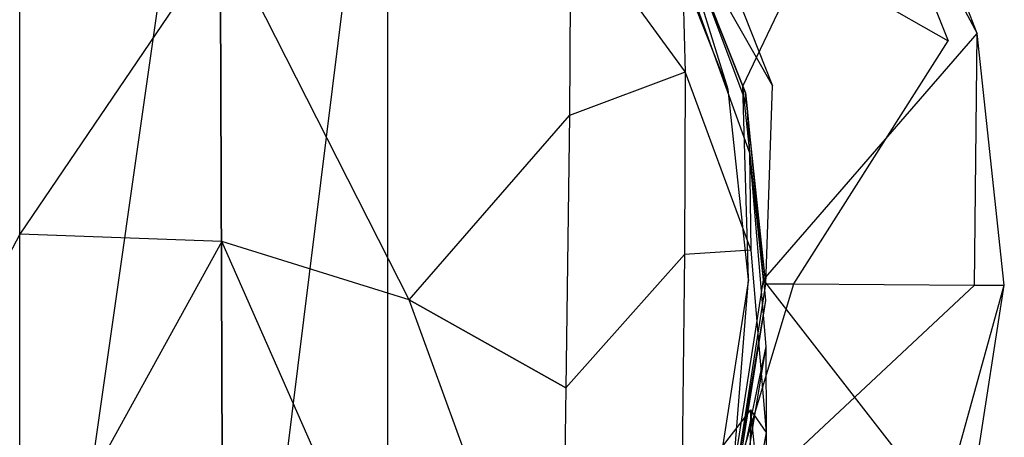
# Model space of a CAD drawing. Extents: x 0 to 0.315, y -0.494 to 0.
# Tile 22 of 24: x 0.158 to 0.205, y -0.053 to -0.033. Entities that reach past the tile are written whole.
import ezdxf

# ---------------------------------------------------------------- set-up
doc = ezdxf.new("R2010")
doc.units = 0
doc.layers.add('L0_WC_N_764603__0___REPLACEMTFO', color=7, linetype='CONTINUOUS')

msp = doc.modelspace()

# ---------------------------------------------------------------- linework, layer by layer
at = {"layer": 'L0_WC_N_764603__0___REPLACEMTFO', "color": 8}
for points, invisible_edges in [([(0.1575, -0.078801), (0.1575, -0.011583), (0.167015, -0.012086), (0.1575, -0.078801)], 10), ([(0.1575, -0.078801), (0.167015, -0.012086), (0.167257, -0.078279), (0.1575, -0.078801)], 13), ([(0.167257, -0.078279), (0.167015, -0.012086), (0.175062, -0.015321), (0.167257, -0.078279)], 10), ([(0.167257, -0.078279), (0.175062, -0.015321), (0.175067, -0.075717), (0.167257, -0.078279)], 13), ([(0.175067, -0.075717), (0.175062, -0.015321), (0.182389, -0.02082), (0.175067, -0.075717)], 15), ([(0.175067, -0.075717), (0.182389, -0.02082), (0.181725, -0.070733), (0.175067, -0.075717)], 15), ([(0.181725, -0.070733), (0.182389, -0.02082), (0.187159, -0.063615), (0.181725, -0.070733)], 15), ([(0.187159, -0.063615), (0.182389, -0.02082), (0.187952, -0.02805), (0.187159, -0.063615)], 15), ([(0.198701, -0.022479, 0.022814), (0.192035, -0.03643, 0.022814), (0.188584, -0.027722, 0.022814), (0.198701, -0.022479, 0.022814)], 13), ([(0.192035, -0.03643, 0.022814), (0.198701, -0.022479, 0.022814), (0.20323, -0.03391, 0.022814), (0.192035, -0.03643, 0.022814)], 14), ([(0.197448, -0.023185, 0.05461), (0.20323, -0.03391, 0.052849), (0.198701, -0.022479, 0.052849), (0.197448, -0.023185, 0.05461)], 14), ([(0.198701, -0.022479, 0.050846), (0.20323, -0.03391, 0.052849), (0.20323, -0.03391, 0.050846), (0.198701, -0.022479, 0.050846)], 13), ([(0.20323, -0.03391, 0.052849), (0.198701, -0.022479, 0.050846), (0.198701, -0.022479, 0.052849), (0.20323, -0.03391, 0.052849)], 14), ([(0.198701, -0.022479, 0.023815), (0.20323, -0.03391, 0.050846), (0.20323, -0.03391, 0.023815), (0.198701, -0.022479, 0.023815)], 13), ([(0.20323, -0.03391, 0.050846), (0.198701, -0.022479, 0.023815), (0.198701, -0.022479, 0.050846), (0.20323, -0.03391, 0.050846)], 14), ([(0.198701, -0.022479, 0.022814), (0.20323, -0.03391, 0.023815), (0.20323, -0.03391, 0.022814), (0.198701, -0.022479, 0.022814)], 13), ([(0.20323, -0.03391, 0.023815), (0.198701, -0.022479, 0.022814), (0.198701, -0.022479, 0.023815), (0.20323, -0.03391, 0.023815)], 14), ([(0.189893, -0.027438, 0.065228), (0.201839, -0.034268, 0.05461), (0.197448, -0.023185, 0.05461), (0.189893, -0.027438, 0.065228)], 14), ([(0.20323, -0.03391, 0.052849), (0.197448, -0.023185, 0.05461), (0.201839, -0.034268, 0.05461), (0.20323, -0.03391, 0.052849)], 13), ([(0.188584, -0.027722), (0.191335, -0.036588), (0.187952, -0.02805), (0.188584, -0.027722)], 13), ([(0.191335, -0.036588), (0.188584, -0.027722), (0.192035, -0.03643), (0.191335, -0.036588)], 14), ([(0.188584, -0.027722, 0.00141), (0.192035, -0.03643, 0.02115), (0.192035, -0.03643, 0.00141), (0.188584, -0.027722, 0.00141)], 13), ([(0.192035, -0.03643, 0.02115), (0.188584, -0.027722, 0.00141), (0.188584, -0.027722, 0.02115), (0.192035, -0.03643, 0.02115)], 14), ([(0.188584, -0.027722, 0.02115), (0.192035, -0.03643, 0.022814), (0.192035, -0.03643, 0.02115), (0.188584, -0.027722, 0.02115)], 13), ([(0.192035, -0.03643, 0.022814), (0.188584, -0.027722, 0.02115), (0.188584, -0.027722, 0.022814), (0.192035, -0.03643, 0.022814)], 14), ([(0.192035, -0.03643), (0.188584, -0.027722, 0.00141), (0.192035, -0.03643, 0.00141), (0.192035, -0.03643)], 13), ([(0.188584, -0.027722, 0.00141), (0.192035, -0.03643), (0.188584, -0.027722), (0.188584, -0.027722, 0.00141)], 14), ([(0.188728, -0.028094, 0.066865), (0.193454, -0.036425, 0.065228), (0.189893, -0.027438, 0.065228), (0.188728, -0.028094, 0.066865)], 14), ([(0.201839, -0.034268, 0.05461), (0.189893, -0.027438, 0.065228), (0.193454, -0.036425, 0.065228), (0.201839, -0.034268, 0.05461)], 13), ([(0.183797, -0.028201, 0.163854), (0.176265, -0.032602, 0.180219), (0.18376, -0.037839, 0.174803), (0.183797, -0.028201, 0.163854)], 14), ([(0.183797, -0.028201, 0.163854), (0.18376, -0.037839, 0.174803), (0.189281, -0.03577, 0.158114), (0.183797, -0.028201, 0.163854)], 14), ([(0.183797, -0.028201, 0.163854), (0.189281, -0.03577, 0.158114), (0.189133, -0.030647, 0.144663), (0.183797, -0.028201, 0.163854)], 14), ([(0.187159, -0.063615), (0.187952, -0.02805), (0.190858, -0.054976), (0.187159, -0.063615)], 15), ([(0.190858, -0.054976), (0.187952, -0.02805), (0.191335, -0.036588), (0.190858, -0.054976)], 15), ([(0.193454, -0.036425, 0.065228), (0.188728, -0.028094, 0.066865), (0.192161, -0.036758, 0.066865), (0.193454, -0.036425, 0.065228)], 13), ([(0.188728, -0.028094, 0.066865), (0.192161, -0.036758, 0.112752), (0.192161, -0.036758, 0.066865), (0.188728, -0.028094, 0.066865)], 13), ([(0.192161, -0.036758, 0.112752), (0.188728, -0.028094, 0.066865), (0.188728, -0.028094, 0.112752), (0.192161, -0.036758, 0.112752)], 14), ([(0.188728, -0.028094, 0.112752), (0.188874, -0.028394, 0.128959), (0.192161, -0.036758, 0.112752), (0.188728, -0.028094, 0.112752)], 14), ([(0.188874, -0.028394, 0.128959), (0.189133, -0.030647, 0.144663), (0.19222, -0.037345, 0.126708), (0.188874, -0.028394, 0.128959)], 14), ([(0.188874, -0.028394, 0.128959), (0.19222, -0.037345, 0.126708), (0.192161, -0.036758, 0.112752), (0.188874, -0.028394, 0.128959)], 14), ([(0.167226, -0.029182, 0.183689), (0.1575, -0.028713, 0.18422), (0.1575, -0.043519, 0.190556), (0.167226, -0.029182, 0.183689)], 14), ([(0.167226, -0.029182, 0.183689), (0.1575, -0.043519, 0.190556), (0.167155, -0.043871, 0.190055), (0.167226, -0.029182, 0.183689)], 14), ([(0.176102, -0.046648, 0.186415), (0.167226, -0.029182, 0.183689), (0.167155, -0.043871, 0.190055), (0.176102, -0.046648, 0.186415)], 14), ([(0.176265, -0.032602, 0.180219), (0.167226, -0.029182, 0.183689), (0.176102, -0.046648, 0.186415), (0.176265, -0.032602, 0.180219)], 14), ([(0.189133, -0.030647, 0.144663), (0.192347, -0.039627, 0.140118), (0.19222, -0.037345, 0.126708), (0.189133, -0.030647, 0.144663)], 14), ([(0.189133, -0.030647, 0.144663), (0.189281, -0.03577, 0.158114), (0.192347, -0.039627, 0.140118), (0.189133, -0.030647, 0.144663)], 14), ([(0.176102, -0.046648, 0.186415), (0.18376, -0.037839, 0.174803), (0.176265, -0.032602, 0.180219), (0.176102, -0.046648, 0.186415)], 14), ([(0.20323, -0.03391, 0.022814), (0.193027, -0.045701, 0.022814), (0.192035, -0.03643, 0.022814), (0.20323, -0.03391, 0.022814)], 13), ([(0.193027, -0.045701, 0.022814), (0.20323, -0.03391, 0.022814), (0.20452, -0.045954, 0.022814), (0.193027, -0.045701, 0.022814)], 14), ([(0.194468, -0.045895, 0.065228), (0.201839, -0.034268, 0.05461), (0.193454, -0.036425, 0.065228), (0.194468, -0.045895, 0.065228)], 14), ([(0.201839, -0.034268, 0.05461), (0.194468, -0.045895, 0.065228), (0.203089, -0.045946, 0.05461), (0.201839, -0.034268, 0.05461)], 13), ([(0.203089, -0.045946, 0.05461), (0.20323, -0.03391, 0.052849), (0.201839, -0.034268, 0.05461), (0.203089, -0.045946, 0.05461)], 14), ([(0.20323, -0.03391, 0.052849), (0.203089, -0.045946, 0.05461), (0.20452, -0.045954, 0.052849), (0.20323, -0.03391, 0.052849)], 13), ([(0.20323, -0.03391, 0.050846), (0.20452, -0.045954, 0.052849), (0.20452, -0.045954, 0.050846), (0.20323, -0.03391, 0.050846)], 13), ([(0.20452, -0.045954, 0.052849), (0.20323, -0.03391, 0.050846), (0.20323, -0.03391, 0.052849), (0.20452, -0.045954, 0.052849)], 14), ([(0.20323, -0.03391, 0.023815), (0.20452, -0.045954, 0.050846), (0.20452, -0.045954, 0.023815), (0.20323, -0.03391, 0.023815)], 13), ([(0.20452, -0.045954, 0.050846), (0.20323, -0.03391, 0.023815), (0.20323, -0.03391, 0.050846), (0.20452, -0.045954, 0.050846)], 14), ([(0.20323, -0.03391, 0.022814), (0.20452, -0.045954, 0.023815), (0.20452, -0.045954, 0.022814), (0.20323, -0.03391, 0.022814)], 13), ([(0.20452, -0.045954, 0.023815), (0.20323, -0.03391, 0.022814), (0.20323, -0.03391, 0.023815), (0.20452, -0.045954, 0.023815)], 14), ([(0.189281, -0.03577, 0.158114), (0.18376, -0.037839, 0.174803), (0.189249, -0.04448, 0.167842), (0.189281, -0.03577, 0.158114)], 14), ([(0.189281, -0.03577, 0.158114), (0.189249, -0.04448, 0.167842), (0.19242, -0.044284, 0.151532), (0.189281, -0.03577, 0.158114)], 14), ([(0.189281, -0.03577, 0.158114), (0.19242, -0.044284, 0.151532), (0.192347, -0.039627, 0.140118), (0.189281, -0.03577, 0.158114)], 14), ([(0.190858, -0.054976), (0.191335, -0.036588), (0.19231, -0.045685), (0.190858, -0.054976)], 11), ([(0.192035, -0.03643), (0.19231, -0.045685), (0.191335, -0.036588), (0.192035, -0.03643)], 13), ([(0.19231, -0.045685), (0.192035, -0.03643), (0.193027, -0.045701), (0.19231, -0.045685)], 14), ([(0.192035, -0.03643, 0.00141), (0.193027, -0.045701, 0.02115), (0.193027, -0.045701, 0.00141), (0.192035, -0.03643, 0.00141)], 13), ([(0.193027, -0.045701, 0.02115), (0.192035, -0.03643, 0.00141), (0.192035, -0.03643, 0.02115), (0.193027, -0.045701, 0.02115)], 14), ([(0.192035, -0.03643, 0.02115), (0.193027, -0.045701, 0.022814), (0.193027, -0.045701, 0.02115), (0.192035, -0.03643, 0.02115)], 13), ([(0.193027, -0.045701, 0.022814), (0.192035, -0.03643, 0.02115), (0.192035, -0.03643, 0.022814), (0.193027, -0.045701, 0.022814)], 14), ([(0.192035, -0.03643), (0.193027, -0.045701, 0.00141), (0.193027, -0.045701), (0.192035, -0.03643)], 13), ([(0.193027, -0.045701, 0.00141), (0.192035, -0.03643), (0.192035, -0.03643, 0.00141), (0.193027, -0.045701, 0.00141)], 14), ([(0.193138, -0.045887, 0.066865), (0.193454, -0.036425, 0.065228), (0.192161, -0.036758, 0.066865), (0.193138, -0.045887, 0.066865)], 14), ([(0.193454, -0.036425, 0.065228), (0.193138, -0.045887, 0.066865), (0.194468, -0.045895, 0.065228), (0.193454, -0.036425, 0.065228)], 13), ([(0.192161, -0.036758, 0.066865), (0.193138, -0.045887, 0.112752), (0.193138, -0.045887, 0.066865), (0.192161, -0.036758, 0.066865)], 13), ([(0.193138, -0.045887, 0.112752), (0.192161, -0.036758, 0.066865), (0.192161, -0.036758, 0.112752), (0.193138, -0.045887, 0.112752)], 14), ([(0.192161, -0.036758, 0.112752), (0.19222, -0.037345, 0.126708), (0.193138, -0.045887, 0.112752), (0.192161, -0.036758, 0.112752)], 14), ([(0.19222, -0.037345, 0.126708), (0.192347, -0.039627, 0.140118), (0.193118, -0.046683, 0.124341), (0.19222, -0.037345, 0.126708)], 14), ([(0.19222, -0.037345, 0.126708), (0.193118, -0.046683, 0.124341), (0.193138, -0.045887, 0.112752), (0.19222, -0.037345, 0.126708)], 14), ([(0.18376, -0.037839, 0.174803), (0.176102, -0.046648, 0.186415), (0.183583, -0.050854, 0.180599), (0.18376, -0.037839, 0.174803)], 13), ([(0.18376, -0.037839, 0.174803), (0.183583, -0.050854, 0.180599), (0.189249, -0.04448, 0.167842), (0.18376, -0.037839, 0.174803)], 14), ([(0.192347, -0.039627, 0.140118), (0.193137, -0.04889, 0.135374), (0.193118, -0.046683, 0.124341), (0.192347, -0.039627, 0.140118)], 14), ([(0.192347, -0.039627, 0.140118), (0.19242, -0.044284, 0.151532), (0.193137, -0.04889, 0.135374), (0.192347, -0.039627, 0.140118)], 14), ([(0.1575, -0.043519, 0.190556), (0.147988, -0.061663, 0.191941), (0.157501, -0.061396, 0.192452), (0.1575, -0.043519, 0.190556)], 14), ([(0.157501, -0.061396, 0.192452), (0.167155, -0.043871, 0.190055), (0.1575, -0.043519, 0.190556), (0.157501, -0.061396, 0.192452)], 13), ([(0.167155, -0.043871, 0.190055), (0.157501, -0.061396, 0.192452), (0.167014, -0.061663, 0.191942), (0.167155, -0.043871, 0.190055)], 14), ([(0.175858, -0.063607, 0.188355), (0.167155, -0.043871, 0.190055), (0.167014, -0.061663, 0.191942), (0.175858, -0.063607, 0.188355)], 14), ([(0.176102, -0.046648, 0.186415), (0.167155, -0.043871, 0.190055), (0.175858, -0.063607, 0.188355), (0.176102, -0.046648, 0.186415)], 14), ([(0.189249, -0.04448, 0.167842), (0.183583, -0.050854, 0.180599), (0.189118, -0.05616, 0.173067), (0.189249, -0.04448, 0.167842)], 14), ([(0.189249, -0.04448, 0.167842), (0.189118, -0.05616, 0.173067), (0.192406, -0.051909, 0.159837), (0.189249, -0.04448, 0.167842)], 14), ([(0.19242, -0.044284, 0.151532), (0.189249, -0.04448, 0.167842), (0.192406, -0.051909, 0.159837), (0.19242, -0.044284, 0.151532)], 14), ([(0.192406, -0.051909, 0.159837), (0.193149, -0.053003, 0.144685), (0.19242, -0.044284, 0.151532), (0.192406, -0.051909, 0.159837)], 14), ([(0.19242, -0.044284, 0.151532), (0.193149, -0.053003, 0.144685), (0.193137, -0.04889, 0.135374), (0.19242, -0.044284, 0.151532)], 14), ([(0.19231, -0.045685), (0.19155, -0.055158), (0.190858, -0.054976), (0.19231, -0.045685)], 13), ([(0.19155, -0.055158), (0.19231, -0.045685), (0.193027, -0.045701), (0.19155, -0.055158)], 14), ([(0.193027, -0.045701, 0.00141), (0.19155, -0.055158, 0.02115), (0.19155, -0.055158, 0.00141), (0.193027, -0.045701, 0.00141)], 13), ([(0.19155, -0.055158, 0.02115), (0.193027, -0.045701, 0.00141), (0.193027, -0.045701, 0.02115), (0.19155, -0.055158, 0.02115)], 14), ([(0.193027, -0.045701, 0.02115), (0.19155, -0.055158, 0.022814), (0.19155, -0.055158, 0.02115), (0.193027, -0.045701, 0.02115)], 13), ([(0.19155, -0.055158, 0.022814), (0.193027, -0.045701, 0.02115), (0.193027, -0.045701, 0.022814), (0.19155, -0.055158, 0.022814)], 14), ([(0.193027, -0.045701), (0.19155, -0.055158, 0.00141), (0.19155, -0.055158), (0.193027, -0.045701)], 13), ([(0.19155, -0.055158, 0.00141), (0.193027, -0.045701), (0.193027, -0.045701, 0.00141), (0.19155, -0.055158, 0.00141)], 14), ([(0.193027, -0.045701, 0.022814), (0.202629, -0.058061, 0.022814), (0.19155, -0.055158, 0.022814), (0.193027, -0.045701, 0.022814)], 13), ([(0.191705, -0.055063, 0.066865), (0.194468, -0.045895, 0.065228), (0.193138, -0.045887, 0.066865), (0.191705, -0.055063, 0.066865)], 14), ([(0.193138, -0.045887, 0.066865), (0.191705, -0.055063, 0.112752), (0.191705, -0.055063, 0.066865), (0.193138, -0.045887, 0.066865)], 13), ([(0.191705, -0.055063, 0.112752), (0.193138, -0.045887, 0.066865), (0.193138, -0.045887, 0.112752), (0.191705, -0.055063, 0.112752)], 14), ([(0.193118, -0.046683, 0.124341), (0.191705, -0.055063, 0.112752), (0.193138, -0.045887, 0.112752), (0.193118, -0.046683, 0.124341)], 14), ([(0.194468, -0.045895, 0.065228), (0.191705, -0.055063, 0.066865), (0.192981, -0.055413, 0.065228), (0.194468, -0.045895, 0.065228)], 13), ([(0.192981, -0.055413, 0.065228), (0.203089, -0.045946, 0.05461), (0.194468, -0.045895, 0.065228), (0.192981, -0.055413, 0.065228)], 14), ([(0.203089, -0.045946, 0.05461), (0.192981, -0.055413, 0.065228), (0.201256, -0.057684, 0.05461), (0.203089, -0.045946, 0.05461)], 13), ([(0.202629, -0.058061, 0.022814), (0.193027, -0.045701, 0.022814), (0.20452, -0.045954, 0.022814), (0.202629, -0.058061, 0.022814)], 14), ([(0.201256, -0.057684, 0.05461), (0.20452, -0.045954, 0.052849), (0.203089, -0.045946, 0.05461), (0.201256, -0.057684, 0.05461)], 14), ([(0.20452, -0.045954, 0.052849), (0.201256, -0.057684, 0.05461), (0.202629, -0.058061, 0.052849), (0.20452, -0.045954, 0.052849)], 13), ([(0.20452, -0.045954, 0.050846), (0.202629, -0.058061, 0.052849), (0.202629, -0.058061, 0.050846), (0.20452, -0.045954, 0.050846)], 13), ([(0.202629, -0.058061, 0.052849), (0.20452, -0.045954, 0.050846), (0.20452, -0.045954, 0.052849), (0.202629, -0.058061, 0.052849)], 14), ([(0.20452, -0.045954, 0.023815), (0.202629, -0.058061, 0.050846), (0.202629, -0.058061, 0.023815), (0.20452, -0.045954, 0.023815)], 13), ([(0.202629, -0.058061, 0.050846), (0.20452, -0.045954, 0.023815), (0.20452, -0.045954, 0.050846), (0.202629, -0.058061, 0.050846)], 14), ([(0.20452, -0.045954, 0.022814), (0.202629, -0.058061, 0.023815), (0.202629, -0.058061, 0.022814), (0.20452, -0.045954, 0.022814)], 13), ([(0.202629, -0.058061, 0.023815), (0.20452, -0.045954, 0.022814), (0.20452, -0.045954, 0.023815), (0.202629, -0.058061, 0.023815)], 14), ([(0.183332, -0.066563, 0.182541), (0.176102, -0.046648, 0.186415), (0.175858, -0.063607, 0.188355), (0.183332, -0.066563, 0.182541)], 14), ([(0.183583, -0.050854, 0.180599), (0.176102, -0.046648, 0.186415), (0.183332, -0.066563, 0.182541), (0.183583, -0.050854, 0.180599)], 14), ([(0.193137, -0.04889, 0.135374), (0.191624, -0.05605, 0.121971), (0.193118, -0.046683, 0.124341), (0.193137, -0.04889, 0.135374)], 14), ([(0.191705, -0.055063, 0.112752), (0.193118, -0.046683, 0.124341), (0.191624, -0.05605, 0.121971), (0.191705, -0.055063, 0.112752)], 13), ([(0.191624, -0.05605, 0.121971), (0.193137, -0.04889, 0.135374), (0.191585, -0.058167, 0.130638), (0.191624, -0.05605, 0.121971)], 13), ([(0.193137, -0.04889, 0.135374), (0.193149, -0.053003, 0.144685), (0.191585, -0.058167, 0.130638), (0.193137, -0.04889, 0.135374)], 14), ([(0.183583, -0.050854, 0.180599), (0.183332, -0.066563, 0.182541), (0.189118, -0.05616, 0.173067), (0.183583, -0.050854, 0.180599)], 14), ([(0.192406, -0.051909, 0.159837), (0.189118, -0.05616, 0.173067), (0.192342, -0.062042, 0.164395), (0.192406, -0.051909, 0.159837)], 14), ([(0.192406, -0.051909, 0.159837), (0.192342, -0.062042, 0.164395), (0.19315, -0.059482, 0.151499), (0.192406, -0.051909, 0.159837)], 14), ([(0.193149, -0.053003, 0.144685), (0.192406, -0.051909, 0.159837), (0.19315, -0.059482, 0.151499), (0.193149, -0.053003, 0.144685)], 13), ([(0.193149, -0.053003, 0.144685), (0.19315, -0.059482, 0.151499), (0.191564, -0.061733, 0.137858), (0.193149, -0.053003, 0.144685)], 14), ([(0.193149, -0.053003, 0.144685), (0.191564, -0.061733, 0.137858), (0.191585, -0.058167, 0.130638), (0.193149, -0.053003, 0.144685)], 14)]:
    msp.add_3dface(points, dxfattribs=dict(at, invisible_edges=invisible_edges))

doc.saveas('drawing.dxf')
